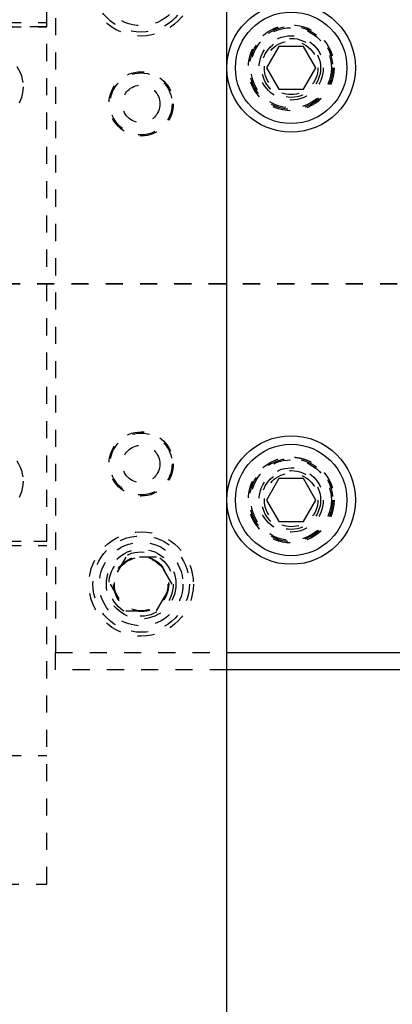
# Model space of a CAD drawing. Header units: inches. Extents: x 220 to 877, y 4 to 174.
# Tile 69 of 256: x 256.34 to 258.51, y 34.48 to 40.22. Entities that reach past the tile are written whole.
import ezdxf

# ---------------------------------------------------------------- set-up
doc = ezdxf.new("R2010")
doc.units = ezdxf.units.IN
doc.header["$LTSCALE"] = 0.5
doc.header["$MEASUREMENT"] = 0
doc.linetypes.add('HIDDEN', pattern=[0.225, 0.15, -0.075])
doc.linetypes.add('PHANTOM', pattern=[0.25, 0.125, -0.025, 0.025, -0.025, 0.025, -0.025])
doc.layers.add('SID-M-H', color=4, linetype='HIDDEN')
doc.layers.add('SID-M-S', color=105, linetype='Continuous')

msp = doc.modelspace()

# ---------------------------------------------------------------- linework, layer by layer
at = {"color": 7, "linetype": 'PHANTOM', "lineweight": 35}
msp.add_line((268.94306, 38.67957), (220.40166, 38.67957), dxfattribs=at)
at = {"layer": 'SID-M-H'}
for p, q in [((256.49957, 35.17957), (256.49957, 42.17957)), ((256.54957, 40.82957), (256.54957, 36.52957)), ((242.24957, 40.20457), (256.49957, 40.20457)), ((242.24957, 40.17957), (256.49957, 40.17957)), ((256.49957, 40.17957), (249.62457, 40.17957)), ((242.24957, 37.17957), (256.49957, 37.17957)), ((242.24957, 37.15457), (256.49957, 37.15457)), ((249.62457, 37.17957), (256.49957, 37.17957)), ((256.9595, 37.08557), (256.86943, 36.92957)), ((257.13963, 37.08557), (256.9595, 37.08557)), ((257.2297, 36.92957), (257.13963, 37.08557)), ((256.86943, 36.92957), (256.9595, 36.77357)), ((257.13963, 36.77357), (257.2297, 36.92957)), ((256.9595, 36.77357), (257.13963, 36.77357)), ((256.54957, 36.42957), (256.54957, 36.52957)), ((256.54957, 36.52957), (257.54957, 36.52957)), ((257.54957, 36.42957), (256.54957, 36.42957)), ((242.24957, 35.92957), (256.49957, 35.92957)), ((253.43707, 35.17957), (256.49957, 35.17957))]:
    msp.add_line(p, q, dxfattribs=at)
for centre, radius in [((257.04957, 40.42957), 0.3045), ((257.04957, 40.42957), 0.28125), ((257.04957, 40.42957), 0.24375), ((257.92457, 39.93957), 0.2505), ((257.92457, 39.93957), 0.25), ((257.92457, 39.93957), 0.24219), ((257.92457, 39.93957), 0.23438), ((257.92457, 39.93957), 0.1875), ((257.92457, 39.93957), 0.17188), ((257.92457, 39.93957), 0.15625), ((256.14957, 39.82957), 0.211), ((257.04957, 39.72957), 0.1875), ((257.04957, 39.72957), 0.1805), ((257.04957, 39.72957), 0.1095), ((257.04957, 37.62957), 0.1875), ((257.04957, 37.62957), 0.1805), ((256.14957, 37.52957), 0.211), ((257.04957, 37.62957), 0.1095), ((257.92457, 37.41957), 0.2505), ((257.92457, 37.41957), 0.25), ((257.92457, 37.41957), 0.24219), ((257.92457, 37.41957), 0.23438), ((257.92457, 37.41957), 0.1875), ((257.92457, 37.41957), 0.17188), ((257.92457, 37.41957), 0.15625), ((257.04957, 36.92957), 0.3045), ((257.04957, 36.92957), 0.28125), ((257.04957, 36.92957), 0.24375), ((257.04957, 36.92957), 0.203), ((257.04957, 36.92957), 0.1875), ((257.04957, 36.92957), 0.16072), ((257.04957, 36.92957), 0.16045), ((257.04957, 36.92957), 0.15993), ((257.04957, 36.92957), 0.15625)]:
    msp.add_circle(centre, radius, dxfattribs=at)
at = {"layer": 'SID-M-S'}
for p, q in [((257.54957, 30.17957), (257.54957, 47.17957)), ((257.8524, 40.06457), (257.78023, 39.93957)), ((257.99674, 40.06457), (257.8524, 40.06457)), ((258.0689, 39.93957), (257.99674, 40.06457)), ((257.78023, 39.93957), (257.8524, 39.81457)), ((257.99674, 39.81457), (258.0689, 39.93957)), ((257.8524, 39.81457), (257.99674, 39.81457)), ((257.8524, 37.54457), (257.78023, 37.41957)), ((257.99674, 37.54457), (257.8524, 37.54457)), ((258.0689, 37.41957), (257.99674, 37.54457)), ((257.78023, 37.41957), (257.8524, 37.29457)), ((257.99674, 37.29457), (258.0689, 37.41957)), ((257.8524, 37.29457), (257.99674, 37.29457)), ((257.54957, 36.52957), (263.44957, 36.52957)), ((263.44957, 36.42957), (257.54957, 36.42957))]:
    msp.add_line(p, q, dxfattribs=at)
for centre, radius in [((257.92457, 39.93957), 0.375), ((257.92457, 39.93957), 0.325), ((257.92457, 37.41957), 0.375), ((257.92457, 37.41957), 0.325)]:
    msp.add_circle(centre, radius, dxfattribs=at)

doc.saveas('drawing.dxf')
